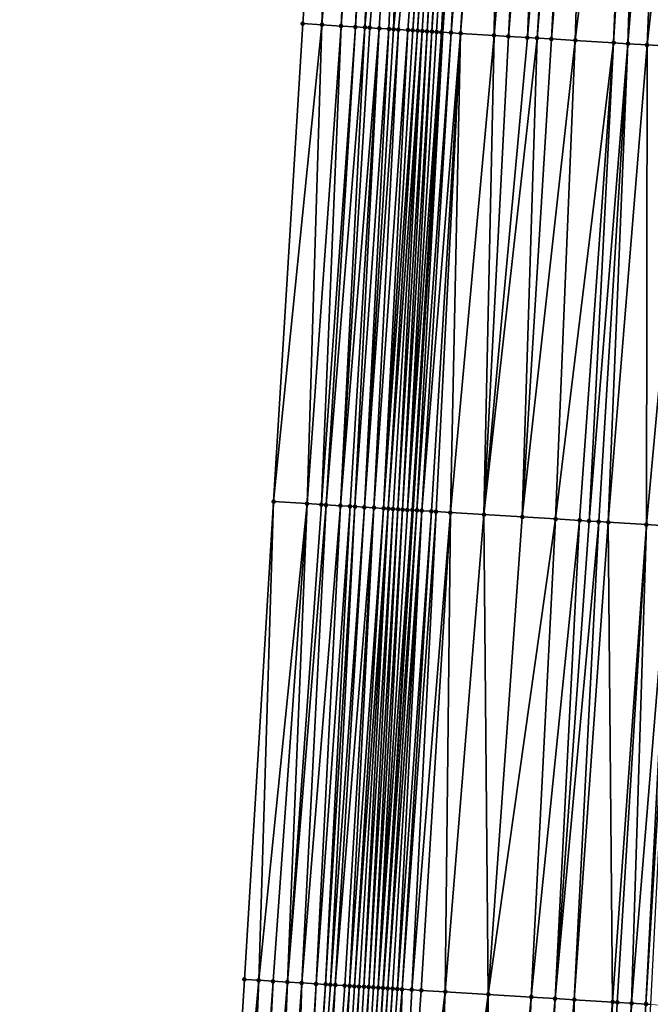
# Model space of a CAD drawing. Header units: feet. Extents: x 2004186 to 2014793, y 836912 to 864902.
# Tile 235 of 256: x 2010611 to 2010637, y 844145 to 844186. Entities that reach past the tile are written whole.
import ezdxf

# ---------------------------------------------------------------- set-up
doc = ezdxf.new("R2010")
doc.units = ezdxf.units.FT
doc.header["$LTSCALE"] = 100
doc.header["$MEASUREMENT"] = 0
for name, color, linetype, lineweight in [('EP_Travel Lane', 5, 'Continuous', 40), ('Road Shots', 4, 'Continuous', 200), ('Road X-Section', 30, 'Continuous', 13)]:
    doc.layers.add(name, color=color, linetype=linetype, lineweight=lineweight)
doc.layers.add('I-77 SB_MM21-27-Surface-Border', color=7, linetype='Continuous')
doc.layers.add('I-77 SB_MM21-27-Surface-TIN', color=7, linetype='Continuous')

msp = doc.modelspace()

# ---------------------------------------------------------------- linework, layer by layer
at = {"layer": 'EP_Travel Lane'}
msp.add_polyline3d([(2010614.904500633, 843966.0543007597, 401.6235736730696), (2010616.145713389, 843986.0081646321, 401.9860260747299), (2010617.386939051, 844005.9622359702, 402.3611542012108), (2010618.628224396, 844025.9172667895, 402.737734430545), (2010619.872743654, 844045.870522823, 403.1127317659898), (2010621.121326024, 844065.8267363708, 403.4966030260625), (2010622.370327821, 844085.7837246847, 403.8740494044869), (2010623.619357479, 844105.7411581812, 404.2405012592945), (2010624.868321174, 844125.6975377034, 404.615767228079), (2010626.117350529, 844145.6549663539, 404.9827181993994), (2010627.366334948, 844165.6116770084, 405.3658321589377), (2010628.61212678, 844185.5718463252, 405.757747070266), (2010629.850180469, 844205.533969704, 406.1132010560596), (2010631.083499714, 844225.4923127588, 406.4814113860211), (2010632.31677012, 844245.4498654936, 406.832610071), (2010633.550075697, 844265.4079873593, 407.2102862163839), (2010634.783125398, 844285.361968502, 407.6023876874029), (2010636.015940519, 844305.3121535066, 407.9706716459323), (2010637.249070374, 844325.2674317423, 408.3152917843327)], dxfattribs=at)
at = {"layer": 'I-77 SB_MM21-27-Surface-Border', "color": 3, "linetype": 'ByBlock', "lineweight": -2}
msp.add_polyline3d([(2010610.938647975, 843966.2995420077, 401.4839026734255), (2010611.960237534, 843986.2671053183, 401.8444700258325), (2010613.979923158, 844006.1729871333, 402.2423892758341), (2010614.80194482, 844026.1537252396, 402.6142527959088), (2010615.223473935, 844046.1574731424, 402.9557398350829), (2010616.442370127, 844066.1155402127, 403.3262718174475), (2010616.862716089, 844086.1238485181, 403.6718958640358), (2010618.0815486, 844106.0829693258, 404.0551271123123), (2010619.100689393, 844126.053239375, 404.4271268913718), (2010620.319515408, 844146.0122537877, 404.810709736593), (2010621.538323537, 844165.9709753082, 405.1887415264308), (2010622.758753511, 844185.9336617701, 405.5679001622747), (2010624.182054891, 844205.8851672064, 405.9342514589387), (2010625.80648948, 844225.819345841, 406.3115778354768), (2010627.830085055, 844245.7275909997, 406.6937347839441), (2010629.254887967, 844265.6739025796, 407.0753492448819), (2010629.681407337, 844285.6788400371, 407.411792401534), (2010633.301487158, 844305.4807496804, 407.8622279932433), (2010634.326885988, 844325.4490346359, 408.1915750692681)], dxfattribs=at)
at = {"layer": 'I-77 SB_MM21-27-Surface-TIN', "color": 128, "linetype": 'ByBlock', "lineweight": -2}
for points in [[(2010624.182054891, 844205.8851672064, 405.9342514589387), (2010622.758753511, 844185.9336617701, 405.5679001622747), (2010623.557225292, 844185.8842338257, 405.5976524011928)], [(2010625.180138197, 844205.8232794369, 405.9683171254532), (2010624.182054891, 844205.8851672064, 405.9342514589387), (2010623.557225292, 844185.8842338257, 405.5976524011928)], [(2010625.180138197, 844205.8232794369, 405.9683171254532), (2010623.557225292, 844185.8842338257, 405.5976524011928), (2010624.35570107, 844185.8348711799, 405.6238900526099)], [(2010625.778991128, 844205.7861947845, 405.9861058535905), (2010625.180138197, 844205.8232794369, 405.9683171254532), (2010624.35570107, 844185.8348711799, 405.6238900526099)], [(2010625.778991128, 844205.7861947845, 405.9861058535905), (2010624.35570107, 844185.8348711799, 405.6238900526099), (2010624.954558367, 844185.797856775, 405.6431603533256)], [(2010626.178222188, 844205.7614028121, 406.0017674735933), (2010625.778991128, 844205.7861947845, 405.9861058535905), (2010624.954558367, 844185.797856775, 405.6431603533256)], [(2010626.178222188, 844205.7614028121, 406.0017674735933), (2010624.954558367, 844185.797856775, 405.6431603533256), (2010625.353796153, 844185.7731737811, 405.6563691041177)], [(2010627.176305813, 844205.6995202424, 406.0355460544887), (2010626.178222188, 844205.7614028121, 406.0017674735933), (2010625.353796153, 844185.7731737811, 405.6563691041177)], [(2010627.176305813, 844205.6995202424, 406.0355460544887), (2010625.353796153, 844185.7731737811, 405.6563691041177), (2010625.553412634, 844185.7607928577, 405.6650955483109)], [(2010627.176305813, 844205.6995202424, 406.0355460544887), (2010625.553412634, 844185.7607928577, 405.6650955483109), (2010625.952652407, 844185.7361423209, 405.6765573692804)], [(2010627.176305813, 844205.6995202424, 406.0355460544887), (2010625.952652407, 844185.7361423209, 405.6765573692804), (2010626.351896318, 844185.7115593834, 405.6843807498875)], [(2010627.176305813, 844205.6995202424, 406.0355460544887), (2010626.351896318, 844185.7115593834, 405.6843807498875), (2010626.551516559, 844185.6992399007, 405.6898002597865)], [(2010628.573615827, 844205.612769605, 406.0891876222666), (2010627.176305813, 844205.6995202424, 406.0355460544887), (2010626.551516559, 844185.6992399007, 405.6898002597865)], [(2010628.573615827, 844205.612769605, 406.0891876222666), (2010626.551516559, 844185.6992399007, 405.6898002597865), (2010626.751131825, 844185.686839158, 405.6995934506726)], [(2010628.573615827, 844205.612769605, 406.0891876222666), (2010626.751131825, 844185.686839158, 405.6995934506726), (2010627.150353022, 844185.6618851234, 405.7273905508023)], [(2010628.573615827, 844205.612769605, 406.0891876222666), (2010627.150353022, 844185.6618851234, 405.7273905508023), (2010627.349966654, 844185.6494576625, 405.7386218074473)], [(2010628.77323359, 844205.6004100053, 406.0950094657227), (2010628.573615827, 844205.612769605, 406.0891876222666), (2010627.349966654, 844185.6494576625, 405.7386218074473)], [(2010628.77323359, 844205.6004100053, 406.0950094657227), (2010627.349966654, 844185.6494576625, 405.7386218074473), (2010627.549584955, 844185.6371064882, 405.7457470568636)], [(2010628.972855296, 844205.5881146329, 406.0972852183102), (2010628.77323359, 844205.6004100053, 406.0950094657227), (2010627.549584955, 844185.6371064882, 405.7457470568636)], [(2010628.972855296, 844205.5881146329, 406.0972852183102), (2010627.549584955, 844185.6371064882, 405.7457470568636), (2010627.749208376, 844185.6248389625, 405.7483700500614)], [(2010628.972855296, 844205.5881146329, 406.0972852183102), (2010627.749208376, 844185.6248389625, 405.7483700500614), (2010627.948836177, 844185.6126429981, 405.7471413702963)], [(2010629.172480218, 844205.5758716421, 406.0966688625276), (2010628.972855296, 844205.5881146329, 406.0972852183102), (2010627.948836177, 844185.6126429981, 405.7471413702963)], [(2010629.172480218, 844205.5758716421, 406.0966688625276), (2010627.948836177, 844185.6126429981, 405.7471413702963), (2010628.148469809, 844185.6005423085, 405.7407846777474)], [(2010629.372102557, 844205.5635865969, 406.098374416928), (2010629.172480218, 844205.5758716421, 406.0966688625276), (2010628.148469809, 844185.6005423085, 405.7407846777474)], [(2010629.571721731, 844205.5512499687, 406.1029279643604), (2010629.372102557, 844205.5635865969, 406.098374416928), (2010628.148469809, 844185.6005423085, 405.7407846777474)], [(2010629.571721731, 844205.5512499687, 406.1029279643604), (2010628.148469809, 844185.6005423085, 405.7407846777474), (2010628.34809537, 844185.5883097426, 405.7415260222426)], [(2010629.571721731, 844205.5512499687, 406.1029279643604), (2010628.34809537, 844185.5883097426, 405.7415260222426), (2010628.547708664, 844185.5758767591, 405.7530545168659)], [(2010629.571721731, 844205.5512499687, 406.1029279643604), (2010628.547708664, 844185.5758767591, 405.7530545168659), (2010629.850180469, 844205.533969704, 406.1132010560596)], [(2010628.547708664, 844185.5758767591, 405.7530545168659), (2010628.61212678, 844185.5718463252, 405.757747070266), (2010629.850180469, 844205.533969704, 406.1132010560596)], [(2010629.970953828, 844205.5264748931, 406.1176567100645), (2010629.850180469, 844205.533969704, 406.1132010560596), (2010628.61212678, 844185.5718463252, 405.757747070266)], [(2010629.970953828, 844205.5264748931, 406.1176567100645), (2010628.61212678, 844185.5718463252, 405.757747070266), (2010628.9469284, 844185.5508988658, 405.7821357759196)], [(2010630.569799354, 844205.4892696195, 406.1421051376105), (2010629.970953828, 844205.5264748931, 406.1176567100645), (2010628.9469284, 844185.5508988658, 405.7821357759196)], [(2010630.569799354, 844205.4892696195, 406.1421051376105), (2010628.9469284, 844185.5508988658, 405.7821357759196), (2010629.346167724, 844185.526240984, 405.7939929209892)], [(2010630.969036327, 844205.464573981, 406.1524479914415), (2010630.569799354, 844205.4892696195, 406.1421051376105), (2010629.346167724, 844185.526240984, 405.7939929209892)], [(2010630.969036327, 844205.464573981, 406.1524479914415), (2010629.346167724, 844185.526240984, 405.7939929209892), (2010630.743515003, 844185.4400959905, 405.8270107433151)], [(2010631.76751693, 844205.4152911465, 406.1671463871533), (2010630.969036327, 844205.464573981, 406.1524479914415), (2010630.743515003, 844185.4400959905, 405.8270107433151)], [(2010632.366370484, 844205.378216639, 406.1843749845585), (2010631.76751693, 844205.4152911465, 406.1671463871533), (2010630.743515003, 844185.4400959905, 405.8270107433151)], [(2010632.366370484, 844205.378216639, 406.1843749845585), (2010630.743515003, 844185.4400959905, 405.8270107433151), (2010631.342381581, 844185.4032332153, 405.838119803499)], [(2010632.96522435, 844205.3411472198, 406.2013226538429), (2010632.366370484, 844205.378216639, 406.1843749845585), (2010631.342381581, 844185.4032332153, 405.838119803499)], [(2010632.96522435, 844205.3411472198, 406.2013226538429), (2010631.342381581, 844185.4032332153, 405.838119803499), (2010632.140871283, 844185.3540980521, 405.8521135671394)], [(2010633.763703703, 844205.2918440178, 406.2171455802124), (2010632.96522435, 844205.3411472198, 406.2013226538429), (2010632.140871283, 844185.3540980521, 405.8521135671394)], [(2010633.763703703, 844205.2918440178, 406.2171455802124), (2010632.140871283, 844185.3540980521, 405.8521135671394), (2010632.540112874, 844185.3294772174, 405.8619767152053)], [(2010634.162945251, 844205.2672229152, 406.2233731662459), (2010633.763703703, 844205.2918440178, 406.2171455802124), (2010632.540112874, 844185.3294772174, 405.8619767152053)], [(2010634.162945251, 844205.2672229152, 406.2233731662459), (2010632.540112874, 844185.3294772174, 405.8619767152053), (2010633.138978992, 844185.2926069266, 405.8734902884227)], [(2010634.761805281, 844205.2302539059, 406.2347770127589), (2010634.162945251, 844205.2672229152, 406.2233731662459), (2010633.138978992, 844185.2926069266, 405.8734902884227)], [(2010634.761805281, 844205.2302539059, 406.2347770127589), (2010633.138978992, 844185.2926069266, 405.8734902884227), (2010634.137087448, 844185.2311279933, 405.8942107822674)], [(2010636.558394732, 844205.1194993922, 406.2605679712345), (2010634.761805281, 844205.2302539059, 406.2347770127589), (2010634.137087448, 844185.2311279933, 405.8942107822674)], [(2010636.558394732, 844205.1194993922, 406.2605679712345), (2010634.137087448, 844185.2311279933, 405.8942107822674), (2010635.73406634, 844185.132849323, 405.9226474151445)], [(2010636.957633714, 844205.09483647, 406.2691044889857), (2010636.558394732, 844205.1194993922, 406.2605679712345), (2010635.73406634, 844185.132849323, 405.9226474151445)], [(2010636.957633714, 844205.09483647, 406.2691044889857), (2010635.73406634, 844185.132849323, 405.9226474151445), (2010636.332928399, 844185.0959127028, 405.937731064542)], [(2010637.756103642, 844205.0453797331, 406.2934043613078), (2010636.957633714, 844205.09483647, 406.2691044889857), (2010636.332928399, 844185.0959127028, 405.937731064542)], [(2010637.955719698, 844205.0329923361, 406.3007609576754), (2010637.756103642, 844205.0453797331, 406.2934043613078), (2010636.332928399, 844185.0959127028, 405.937731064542)], [(2010637.955719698, 844205.0329923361, 406.3007609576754), (2010636.332928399, 844185.0959127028, 405.937731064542), (2010637.131409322, 844185.0466341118, 405.9594445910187)], [(2010639.353054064, 844204.9466384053, 406.3324996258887), (2010637.955719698, 844205.0329923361, 406.3007609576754), (2010637.131409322, 844185.0466341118, 405.9594445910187)], [(2010639.353054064, 844204.9466384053, 406.3324996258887), (2010637.131409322, 844185.0466341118, 405.9594445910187), (2010638.928003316, 844184.9359520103, 405.9978191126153)], [(2010623.557225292, 844185.8842338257, 405.5976524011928), (2010622.758753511, 844185.9336617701, 405.5679001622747), (2010621.538323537, 844165.9709753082, 405.1887415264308)], [(2010623.557225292, 844185.8842338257, 405.5976524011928), (2010621.538323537, 844165.9709753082, 405.1887415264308), (2010622.935667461, 844165.8847737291, 405.2340636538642)], [(2010624.35570107, 844185.8348711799, 405.6238900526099), (2010623.557225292, 844185.8842338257, 405.5976524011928), (2010622.935667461, 844165.8847737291, 405.2340636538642)], [(2010624.35570107, 844185.8348711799, 405.6238900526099), (2010622.935667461, 844165.8847737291, 405.2340636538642), (2010623.534529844, 844165.8478416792, 405.2528874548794)], [(2010624.954558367, 844185.797856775, 405.6431603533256), (2010624.35570107, 844185.8348711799, 405.6238900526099), (2010623.534529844, 844165.8478416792, 405.2528874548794)], [(2010624.954558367, 844185.797856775, 405.6431603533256), (2010623.534529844, 844165.8478416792, 405.2528874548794), (2010623.734152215, 844165.8355568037, 405.2578137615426)], [(2010625.353796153, 844185.7731737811, 405.6563691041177), (2010624.954558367, 844185.797856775, 405.6431603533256), (2010623.734152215, 844165.8355568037, 405.2578137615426)], [(2010625.353796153, 844185.7731737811, 405.6563691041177), (2010623.734152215, 844165.8355568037, 405.2578137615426), (2010624.333011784, 844165.7985786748, 405.2790449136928)], [(2010625.553412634, 844185.7607928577, 405.6650955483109), (2010625.353796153, 844185.7731737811, 405.6563691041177), (2010624.333011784, 844165.7985786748, 405.2790449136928)], [(2010625.952652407, 844185.7361423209, 405.6765573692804), (2010625.553412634, 844185.7607928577, 405.6650955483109), (2010624.333011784, 844165.7985786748, 405.2790449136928)], [(2010625.952652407, 844185.7361423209, 405.6765573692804), (2010624.333011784, 844165.7985786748, 405.2790449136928), (2010624.732258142, 844165.7740354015, 405.287514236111)], [(2010625.952652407, 844185.7361423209, 405.6765573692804), (2010624.732258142, 844165.7740354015, 405.287514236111), (2010624.931879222, 844165.7617293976, 405.2935443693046)], [(2010626.351896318, 844185.7115593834, 405.6843807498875), (2010625.952652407, 844185.7361423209, 405.6765573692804), (2010624.931879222, 844165.7617293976, 405.2935443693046)], [(2010626.351896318, 844185.7115593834, 405.6843807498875), (2010624.931879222, 844165.7617293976, 405.2935443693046), (2010625.331114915, 844165.7370114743, 405.3111380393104)], [(2010626.551516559, 844185.6992399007, 405.6898002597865), (2010626.351896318, 844185.7115593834, 405.6843807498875), (2010625.331114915, 844165.7370114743, 405.3111380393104)], [(2010626.751131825, 844185.686839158, 405.6995934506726), (2010626.551516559, 844185.6992399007, 405.6898002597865), (2010625.331114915, 844165.7370114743, 405.3111380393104)], [(2010626.751131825, 844185.686839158, 405.6995934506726), (2010625.331114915, 844165.7370114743, 405.3111380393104), (2010625.730345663, 844165.7122125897, 405.3329614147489)], [(2010627.150353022, 844185.6618851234, 405.7273905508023), (2010626.751131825, 844185.686839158, 405.6995934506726), (2010625.730345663, 844165.7122125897, 405.3329614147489)], [(2010627.150353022, 844185.6618851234, 405.7273905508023), (2010625.730345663, 844165.7122125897, 405.3329614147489), (2010626.129572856, 844165.687355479, 405.3578267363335)], [(2010627.349966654, 844185.6494576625, 405.7386218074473), (2010627.150353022, 844185.6618851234, 405.7273905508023), (2010626.129572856, 844165.687355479, 405.3578267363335)], [(2010627.549584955, 844185.6371064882, 405.7457470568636), (2010627.349966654, 844185.6494576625, 405.7386218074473), (2010626.129572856, 844165.687355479, 405.3578267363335)], [(2010627.549584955, 844185.6371064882, 405.7457470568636), (2010626.129572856, 844165.687355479, 405.3578267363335), (2010626.329191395, 844165.6750078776, 405.3660300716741)], [(2010627.749208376, 844185.6248389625, 405.7483700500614), (2010627.549584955, 844185.6371064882, 405.7457470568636), (2010626.329191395, 844165.6750078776, 405.3660300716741)], [(2010627.749208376, 844185.6248389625, 405.7483700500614), (2010626.329191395, 844165.6750078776, 405.3660300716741), (2010626.528818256, 844165.662796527, 405.3671151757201)], [(2010627.749208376, 844185.6248389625, 405.7483700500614), (2010626.528818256, 844165.662796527, 405.3671151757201), (2010626.72845119, 844165.6506846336, 405.3630042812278)], [(2010627.948836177, 844185.6126429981, 405.7471413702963), (2010627.749208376, 844185.6248389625, 405.7483700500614), (2010626.72845119, 844165.6506846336, 405.3630042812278)], [(2010627.948836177, 844185.6126429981, 405.7471413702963), (2010626.72845119, 844165.6506846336, 405.3630042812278), (2010626.9280898, 844165.6386656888, 405.3540374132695)], [(2010628.148469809, 844185.6005423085, 405.7407846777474), (2010627.948836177, 844185.6126429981, 405.7471413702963), (2010626.9280898, 844165.6386656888, 405.3540374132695)], [(2010628.148469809, 844185.6005423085, 405.7407846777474), (2010626.9280898, 844165.6386656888, 405.3540374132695), (2010627.127723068, 844165.6265592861, 405.3496396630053)], [(2010628.34809537, 844185.5883097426, 405.7415260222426), (2010628.148469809, 844185.6005423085, 405.7407846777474), (2010627.127723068, 844165.6265592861, 405.3496396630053)], [(2010628.547708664, 844185.5758767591, 405.7530545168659), (2010628.34809537, 844185.5883097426, 405.7415260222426), (2010627.127723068, 844165.6265592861, 405.3496396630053)], [(2010628.547708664, 844185.5758767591, 405.7530545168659), (2010627.127723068, 844165.6265592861, 405.3496396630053), (2010627.32733639, 844165.614126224, 405.3623077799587)], [(2010628.547708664, 844185.5758767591, 405.7530545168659), (2010627.32733639, 844165.614126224, 405.3623077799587), (2010628.61212678, 844185.5718463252, 405.757747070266)], [(2010627.32733639, 844165.614126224, 405.3623077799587), (2010627.366334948, 844165.6116770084, 405.3658321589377), (2010628.61212678, 844185.5718463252, 405.757747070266)], [(2010627.526943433, 844165.6015903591, 405.3803466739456), (2010628.61212678, 844185.5718463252, 405.757747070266), (2010627.366334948, 844165.6116770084, 405.3658321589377)], [(2010628.9469284, 844185.5508988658, 405.7821357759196), (2010628.61212678, 844185.5718463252, 405.757747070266), (2010627.526943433, 844165.6015903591, 405.3803466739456)], [(2010628.9469284, 844185.5508988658, 405.7821357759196), (2010627.526943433, 844165.6015903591, 405.3803466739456), (2010627.726556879, 844165.589159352, 405.3929074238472)], [(2010629.346167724, 844185.526240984, 405.7939929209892), (2010628.9469284, 844185.5508988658, 405.7821357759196), (2010627.726556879, 844165.589159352, 405.3929074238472)], [(2010629.346167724, 844185.526240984, 405.7939929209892), (2010627.726556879, 844165.589159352, 405.3929074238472), (2010628.125799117, 844165.5645486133, 405.4049013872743)], [(2010629.346167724, 844185.526240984, 405.7939929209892), (2010628.125799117, 844165.5645486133, 405.4049013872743), (2010628.325418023, 844165.5522070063, 405.4127915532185)], [(2010629.346167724, 844185.526240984, 405.7939929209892), (2010628.325418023, 844165.5522070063, 405.4127915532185), (2010628.924285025, 844165.515350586, 405.4276641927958)], [(2010630.743515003, 844185.4400959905, 405.8270107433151), (2010629.346167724, 844185.526240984, 405.7939929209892), (2010628.924285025, 844165.515350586, 405.4276641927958)], [(2010630.743515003, 844185.4400959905, 405.8270107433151), (2010628.924285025, 844165.515350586, 405.4276641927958), (2010630.321653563, 844165.4295520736, 405.4519286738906)], [(2010631.342381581, 844185.4032332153, 405.838119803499), (2010630.743515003, 844185.4400959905, 405.8270107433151), (2010630.321653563, 844165.4295520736, 405.4519286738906)], [(2010632.140871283, 844185.3540980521, 405.8521135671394), (2010631.342381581, 844185.4032332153, 405.838119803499), (2010630.321653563, 844165.4295520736, 405.4519286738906)], [(2010632.540112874, 844185.3294772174, 405.8619767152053), (2010632.140871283, 844185.3540980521, 405.8521135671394), (2010630.321653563, 844165.4295520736, 405.4519286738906)], [(2010632.540112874, 844185.3294772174, 405.8619767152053), (2010630.321653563, 844165.4295520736, 405.4519286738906), (2010631.918637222, 844165.3313499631, 405.4873219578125)], [(2010633.138978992, 844185.2926069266, 405.8734902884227), (2010632.540112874, 844185.3294772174, 405.8619767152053), (2010631.918637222, 844165.3313499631, 405.4873219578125)], [(2010634.137087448, 844185.2311279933, 405.8942107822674), (2010633.138978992, 844185.2926069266, 405.8734902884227), (2010631.918637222, 844165.3313499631, 405.4873219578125)], [(2010634.137087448, 844185.2311279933, 405.8942107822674), (2010631.918637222, 844165.3313499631, 405.4873219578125), (2010633.316001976, 844165.245489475, 405.5148242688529)], [(2010635.73406634, 844185.132849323, 405.9226474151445), (2010634.137087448, 844185.2311279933, 405.8942107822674), (2010633.316001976, 844165.245489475, 405.5148242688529)], [(2010635.73406634, 844185.132849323, 405.9226474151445), (2010633.316001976, 844165.245489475, 405.5148242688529), (2010634.314124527, 844165.1842403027, 405.5303024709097)], [(2010635.73406634, 844185.132849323, 405.9226474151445), (2010634.314124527, 844165.1842403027, 405.5303024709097), (2010634.713368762, 844165.1596622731, 405.5405875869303)], [(2010636.332928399, 844185.0959127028, 405.937731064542), (2010635.73406634, 844185.132849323, 405.9226474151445), (2010634.713368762, 844165.1596622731, 405.5405875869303)], [(2010636.332928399, 844185.0959127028, 405.937731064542), (2010634.713368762, 844165.1596622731, 405.5405875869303), (2010635.112610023, 844165.1350355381, 405.5534172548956)], [(2010636.332928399, 844185.0959127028, 405.937731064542), (2010635.112610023, 844165.1350355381, 405.5534172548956), (2010635.51185287, 844165.110434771, 405.5648902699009)], [(2010637.131409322, 844185.0466341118, 405.9594445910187), (2010636.332928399, 844185.0959127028, 405.937731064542), (2010635.51185287, 844165.110434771, 405.5648902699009)], [(2010637.131409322, 844185.0466341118, 405.9594445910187), (2010635.51185287, 844165.110434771, 405.5648902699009), (2010637.10883732, 844165.0122456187, 405.599606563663)], [(2010638.928003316, 844184.9359520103, 405.9978191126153), (2010637.131409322, 844185.0466341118, 405.9594445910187), (2010637.10883732, 844165.0122456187, 405.599606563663)], [(2010638.928003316, 844184.9359520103, 405.9978191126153), (2010637.10883732, 844165.0122456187, 405.599606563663), (2010638.106947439, 844164.950792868, 405.6257204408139)], [(2010621.538323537, 844165.9709753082, 405.1887415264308), (2010620.319515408, 844146.0122537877, 404.810709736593), (2010620.918374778, 844145.9752723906, 404.8325779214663)], [(2010622.935667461, 844165.8847737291, 405.2340636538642), (2010621.538323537, 844165.9709753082, 405.1887415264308), (2010620.918374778, 844145.9752723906, 404.8325779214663)], [(2010622.935667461, 844165.8847737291, 405.2340636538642), (2010620.918374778, 844145.9752723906, 404.8325779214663), (2010621.51723729, 844145.938342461, 404.8516986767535)], [(2010622.935667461, 844165.8847737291, 405.2340636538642), (2010621.51723729, 844145.938342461, 404.8516986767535), (2010622.116098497, 844145.9013911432, 404.8719611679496)], [(2010623.534529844, 844165.8478416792, 405.2528874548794), (2010622.935667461, 844165.8847737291, 405.2340636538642), (2010622.116098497, 844145.9013911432, 404.8719611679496)], [(2010623.734152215, 844165.8355568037, 405.2578137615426), (2010623.534529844, 844165.8478416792, 405.2528874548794), (2010622.116098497, 844145.9013911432, 404.8719611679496)], [(2010623.734152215, 844165.8355568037, 405.2578137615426), (2010622.116098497, 844145.9013911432, 404.8719611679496), (2010622.714963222, 844145.8644974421, 404.889147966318)], [(2010624.333011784, 844165.7985786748, 405.2790449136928), (2010623.734152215, 844165.8355568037, 405.2578137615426), (2010622.714963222, 844145.8644974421, 404.889147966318)], [(2010624.333011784, 844165.7985786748, 405.2790449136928), (2010622.714963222, 844145.8644974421, 404.889147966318), (2010623.313818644, 844145.8274514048, 404.9144667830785)], [(2010624.732258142, 844165.7740354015, 405.287514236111), (2010624.333011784, 844165.7985786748, 405.2790449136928), (2010623.313818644, 844145.8274514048, 404.9144667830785)], [(2010624.732258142, 844165.7740354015, 405.287514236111), (2010623.313818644, 844145.8274514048, 404.9144667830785), (2010623.713067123, 844145.80294287, 404.9212662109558)], [(2010624.931879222, 844165.7617293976, 405.2935443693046), (2010624.732258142, 844165.7740354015, 405.287514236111), (2010623.713067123, 844145.80294287, 404.9212662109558)], [(2010624.931879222, 844165.7617293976, 405.2935443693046), (2010623.713067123, 844145.80294287, 404.9212662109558), (2010623.912689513, 844145.7906583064, 404.9262831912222)], [(2010625.331114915, 844165.7370114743, 405.3111380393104), (2010624.931879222, 844165.7617293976, 405.2935443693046), (2010623.912689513, 844145.7906583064, 404.9262831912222)], [(2010625.331114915, 844165.7370114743, 405.3111380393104), (2010623.912689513, 844145.7906583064, 404.9262831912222), (2010624.112308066, 844145.778310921, 404.934653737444)], [(2010625.730345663, 844165.7122125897, 405.3329614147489), (2010625.331114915, 844165.7370114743, 405.3111380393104), (2010624.112308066, 844145.778310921, 404.934653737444)], [(2010625.730345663, 844165.7122125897, 405.3329614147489), (2010624.112308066, 844145.778310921, 404.934653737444), (2010624.511536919, 844145.753481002, 404.9586093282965)], [(2010625.730345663, 844165.7122125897, 405.3329614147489), (2010624.511536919, 844145.753481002, 404.9586093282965), (2010624.711150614, 844145.7410540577, 404.9712268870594)], [(2010626.129572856, 844165.687355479, 405.3578267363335), (2010625.730345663, 844165.7122125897, 405.3329614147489), (2010624.711150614, 844145.7410540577, 404.9712268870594)], [(2010626.129572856, 844165.687355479, 405.3578267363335), (2010624.711150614, 844145.7410540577, 404.9712268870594), (2010624.910768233, 844145.7286913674, 404.9804144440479)], [(2010626.329191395, 844165.6750078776, 405.3660300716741), (2010626.129572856, 844165.687355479, 405.3578267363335), (2010624.910768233, 844145.7286913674, 404.9804144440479)], [(2010626.329191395, 844165.6750078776, 405.3660300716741), (2010624.910768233, 844145.7286913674, 404.9804144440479), (2010625.110391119, 844145.7164149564, 404.9849962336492)], [(2010626.329191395, 844165.6750078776, 405.3660300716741), (2010625.110391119, 844145.7164149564, 404.9849962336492), (2010625.31002155, 844145.7042620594, 404.9829845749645)], [(2010626.528818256, 844165.662796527, 405.3671151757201), (2010626.329191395, 844165.6750078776, 405.3660300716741), (2010625.31002155, 844145.7042620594, 404.9829845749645)], [(2010626.528818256, 844165.662796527, 405.3671151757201), (2010625.31002155, 844145.7042620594, 404.9829845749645), (2010625.509656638, 844145.6921854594, 404.9769000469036)], [(2010626.72845119, 844165.6506846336, 405.3630042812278), (2010626.528818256, 844165.662796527, 405.3671151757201), (2010625.509656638, 844145.6921854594, 404.9769000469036)], [(2010626.72845119, 844165.6506846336, 405.3630042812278), (2010625.509656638, 844145.6921854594, 404.9769000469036), (2010625.709295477, 844145.680170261, 404.9675377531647)], [(2010626.9280898, 844165.6386656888, 405.3540374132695), (2010626.72845119, 844165.6506846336, 405.3630042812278), (2010625.709295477, 844145.680170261, 404.9675377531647)], [(2010626.9280898, 844165.6386656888, 405.3540374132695), (2010625.709295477, 844145.680170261, 404.9675377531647), (2010625.908924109, 844145.6679879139, 404.9670982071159)], [(2010627.127723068, 844165.6265592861, 405.3496396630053), (2010626.9280898, 844165.6386656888, 405.3540374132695), (2010625.908924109, 844145.6679879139, 404.9670982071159)], [(2010627.32733639, 844165.614126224, 405.3623077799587), (2010627.127723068, 844165.6265592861, 405.3496396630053), (2010625.908924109, 844145.6679879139, 404.9670982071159)], [(2010627.32733639, 844165.614126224, 405.3623077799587), (2010625.908924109, 844145.6679879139, 404.9670982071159), (2010626.108535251, 844145.6555191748, 404.9819468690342)], [(2010627.32733639, 844165.614126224, 405.3623077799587), (2010626.108535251, 844145.6555191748, 404.9819468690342), (2010627.366334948, 844165.6116770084, 405.3658321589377)], [(2010626.108535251, 844145.6555191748, 404.9819468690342), (2010626.117350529, 844145.6549663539, 404.9827181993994), (2010627.366334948, 844165.6116770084, 405.3658321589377)], [(2010627.526943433, 844165.6015903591, 405.3803466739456), (2010627.366334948, 844165.6116770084, 405.3658321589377), (2010626.117350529, 844145.6549663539, 404.9827181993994)], [(2010627.526943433, 844165.6015903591, 405.3803466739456), (2010626.117350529, 844145.6549663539, 404.9827181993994), (2010626.3081434, 844145.6430014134, 404.9994124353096)], [(2010627.726556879, 844165.589159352, 405.3929074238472), (2010627.526943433, 844165.6015903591, 405.3803466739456), (2010626.3081434, 844145.6430014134, 404.9994124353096)], [(2010627.726556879, 844165.589159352, 405.3929074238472), (2010626.3081434, 844145.6430014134, 404.9994124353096), (2010626.507759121, 844145.6306076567, 405.0102583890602)], [(2010627.726556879, 844165.589159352, 405.3929074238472), (2010626.507759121, 844145.6306076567, 405.0102583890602), (2010626.707378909, 844145.6182804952, 405.0175493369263)], [(2010628.125799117, 844165.5645486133, 405.4049013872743), (2010627.726556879, 844165.589159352, 405.3929074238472), (2010626.707378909, 844145.6182804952, 405.0175493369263)], [(2010628.125799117, 844165.5645486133, 405.4049013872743), (2010626.707378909, 844145.6182804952, 405.0175493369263), (2010626.90700221, 844145.6060108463, 405.0217701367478)], [(2010628.325418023, 844165.5522070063, 405.4127915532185), (2010628.125799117, 844165.5645486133, 405.4049013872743), (2010626.90700221, 844145.6060108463, 405.0217701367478)], [(2010628.325418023, 844165.5522070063, 405.4127915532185), (2010626.90700221, 844145.6060108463, 405.0217701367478), (2010627.306240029, 844145.5813277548, 405.0378877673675)], [(2010628.924285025, 844165.515350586, 405.4276641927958), (2010628.325418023, 844165.5522070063, 405.4127915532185), (2010627.306240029, 844145.5813277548, 405.0378877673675)], [(2010628.924285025, 844165.515350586, 405.4276641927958), (2010627.306240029, 844145.5813277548, 405.0378877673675), (2010627.705485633, 844145.5567721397, 405.0472004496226)], [(2010628.924285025, 844165.515350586, 405.4276641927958), (2010627.705485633, 844145.5567721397, 405.0472004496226), (2010628.703604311, 844145.4954595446, 405.0664014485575)], [(2010630.321653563, 844165.4295520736, 405.4519286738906), (2010628.924285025, 844165.515350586, 405.4276641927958), (2010628.703604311, 844145.4954595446, 405.0664014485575)], [(2010630.321653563, 844165.4295520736, 405.4519286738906), (2010628.703604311, 844145.4954595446, 405.0664014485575), (2010630.500214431, 844145.3850395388, 405.1040239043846)], [(2010631.918637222, 844165.3313499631, 405.4873219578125), (2010630.321653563, 844165.4295520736, 405.4519286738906), (2010630.500214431, 844145.3850395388, 405.1040239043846)], [(2010633.316001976, 844165.245489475, 405.5148242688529), (2010631.918637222, 844165.3313499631, 405.4873219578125), (2010630.500214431, 844145.3850395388, 405.1040239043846)], [(2010633.316001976, 844165.245489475, 405.5148242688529), (2010630.500214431, 844145.3850395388, 405.1040239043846), (2010632.296828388, 844145.2746823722, 405.1382918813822)], [(2010634.314124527, 844165.1842403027, 405.5303024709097), (2010633.316001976, 844165.245489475, 405.5148242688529), (2010632.296828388, 844145.2746823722, 405.1382918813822)], [(2010634.314124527, 844165.1842403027, 405.5303024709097), (2010632.296828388, 844145.2746823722, 405.1382918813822), (2010633.29494617, 844145.2133551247, 405.1582750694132)], [(2010634.713368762, 844165.1596622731, 405.5405875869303), (2010634.314124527, 844165.1842403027, 405.5303024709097), (2010633.29494617, 844145.2133551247, 405.1582750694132)], [(2010635.112610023, 844165.1350355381, 405.5534172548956), (2010634.713368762, 844165.1596622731, 405.5405875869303), (2010633.29494617, 844145.2133551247, 405.1582750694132)], [(2010635.112610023, 844165.1350355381, 405.5534172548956), (2010633.29494617, 844145.2133551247, 405.1582750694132), (2010634.093434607, 844145.1641985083, 405.1793232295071)], [(2010635.51185287, 844165.110434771, 405.5648902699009), (2010635.112610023, 844165.1350355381, 405.5534172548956), (2010634.093434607, 844145.1641985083, 405.1793232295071)], [(2010635.51185287, 844165.110434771, 405.5648902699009), (2010634.093434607, 844145.1641985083, 405.1793232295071), (2010635.690419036, 844145.0660090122, 405.2148142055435)], [(2010637.10883732, 844165.0122456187, 405.599606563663), (2010635.51185287, 844165.110434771, 405.5648902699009), (2010635.690419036, 844145.0660090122, 405.2148142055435)], [(2010637.10883732, 844165.0122456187, 405.599606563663), (2010635.690419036, 844145.0660090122, 405.2148142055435), (2010635.890043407, 844145.0537568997, 405.2180988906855)], [(2010637.10883732, 844165.0122456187, 405.599606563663), (2010635.890043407, 844145.0537568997, 405.2180988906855), (2010636.488910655, 844145.0169045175, 405.2330799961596)], [(2010638.106947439, 844164.950792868, 405.6257204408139), (2010637.10883732, 844165.0122456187, 405.599606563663), (2010636.488910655, 844145.0169045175, 405.2330799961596)], [(2010638.106947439, 844164.950792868, 405.6257204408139), (2010636.488910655, 844145.0169045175, 405.2330799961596), (2010637.087774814, 844144.9800015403, 405.2507619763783)], [(2010638.306568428, 844164.9384853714, 405.6318285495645), (2010638.106947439, 844164.950792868, 405.6257204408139), (2010637.087774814, 844144.9800015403, 405.2507619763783)], [(2010638.306568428, 844164.9384853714, 405.6318285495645), (2010637.087774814, 844144.9800015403, 405.2507619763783), (2010637.287394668, 844144.9676754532, 405.2579955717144)], [(2010620.918374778, 844145.9752723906, 404.8325779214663), (2010620.319515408, 844146.0122537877, 404.810709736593), (2010619.100689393, 844126.053239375, 404.4271268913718)], [(2010620.918374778, 844145.9752723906, 404.8325779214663), (2010619.100689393, 844126.053239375, 404.4271268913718), (2010619.699550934, 844126.0162935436, 404.4474056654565)], [(2010620.918374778, 844145.9752723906, 404.8325779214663), (2010619.699550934, 844126.0162935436, 404.4474056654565), (2010620.098794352, 844125.9917021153, 404.4588039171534)], [(2010621.51723729, 844145.938342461, 404.8516986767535), (2010620.918374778, 844145.9752723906, 404.8325779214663), (2010620.098794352, 844125.9917021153, 404.4588039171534)], [(2010621.51723729, 844145.938342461, 404.8516986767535), (2010620.098794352, 844125.9917021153, 404.4588039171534), (2010620.498031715, 844125.9670115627, 404.4755754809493)], [(2010622.116098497, 844145.9013911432, 404.8719611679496), (2010621.51723729, 844145.938342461, 404.8516986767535), (2010620.498031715, 844125.9670115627, 404.4755754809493)], [(2010622.116098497, 844145.9013911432, 404.8719611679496), (2010620.498031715, 844125.9670115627, 404.4755754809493), (2010620.897275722, 844125.9424297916, 404.4864502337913)], [(2010622.116098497, 844145.9013911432, 404.8719611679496), (2010620.897275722, 844125.9424297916, 404.4864502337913), (2010621.296518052, 844125.9178205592, 404.4988136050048)], [(2010622.714963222, 844145.8644974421, 404.889147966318), (2010622.116098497, 844145.9013911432, 404.8719611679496), (2010621.296518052, 844125.9178205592, 404.4988136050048)], [(2010622.714963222, 844145.8644974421, 404.889147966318), (2010621.296518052, 844125.9178205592, 404.4988136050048), (2010622.094996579, 844125.868501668, 404.5289842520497)], [(2010623.313818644, 844145.8274514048, 404.9144667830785), (2010622.714963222, 844145.8644974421, 404.889147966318), (2010622.094996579, 844125.868501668, 404.5289842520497)], [(2010623.313818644, 844145.8274514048, 404.9144667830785), (2010622.094996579, 844125.868501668, 404.5289842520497), (2010622.29462235, 844125.8562724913, 404.5310765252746)], [(2010623.713067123, 844145.80294287, 404.9212662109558), (2010623.313818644, 844145.8274514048, 404.9144667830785), (2010622.29462235, 844125.8562724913, 404.5310765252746)], [(2010623.713067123, 844145.80294287, 404.9212662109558), (2010622.29462235, 844125.8562724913, 404.5310765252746), (2010622.494243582, 844125.8439689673, 404.5371990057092)], [(2010623.912689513, 844145.7906583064, 404.9262831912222), (2010623.713067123, 844145.80294287, 404.9212662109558), (2010622.494243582, 844125.8439689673, 404.5371990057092)], [(2010624.112308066, 844145.778310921, 404.934653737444), (2010623.912689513, 844145.7906583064, 404.9262831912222), (2010622.494243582, 844125.8439689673, 404.5371990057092)], [(2010624.112308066, 844145.778310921, 404.934653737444), (2010622.494243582, 844125.8439689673, 404.5371990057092), (2010623.093088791, 844125.8067556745, 404.5719762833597)], [(2010624.511536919, 844145.753481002, 404.9586093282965), (2010624.112308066, 844145.778310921, 404.934653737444), (2010623.093088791, 844125.8067556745, 404.5719762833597)], [(2010624.711150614, 844145.7410540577, 404.9712268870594), (2010624.511536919, 844145.753481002, 404.9586093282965), (2010623.093088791, 844125.8067556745, 404.5719762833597)], [(2010624.711150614, 844145.7410540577, 404.9712268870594), (2010623.093088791, 844125.8067556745, 404.5719762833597), (2010623.691942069, 844125.7696745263, 404.5995902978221)], [(2010624.910768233, 844145.7286913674, 404.9804144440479), (2010624.711150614, 844145.7410540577, 404.9712268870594), (2010623.691942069, 844125.7696745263, 404.5995902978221)], [(2010625.110391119, 844145.7164149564, 404.9849962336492), (2010624.910768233, 844145.7286913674, 404.9804144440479), (2010623.691942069, 844125.7696745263, 404.5995902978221)], [(2010625.110391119, 844145.7164149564, 404.9849962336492), (2010623.691942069, 844125.7696745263, 404.5995902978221), (2010623.891563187, 844125.7573691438, 404.6058135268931)], [(2010625.110391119, 844145.7164149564, 404.9849962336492), (2010623.891563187, 844125.7573691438, 404.6058135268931), (2010624.091190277, 844125.7451615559, 404.6067355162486)], [(2010625.31002155, 844145.7042620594, 404.9829845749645), (2010625.110391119, 844145.7164149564, 404.9849962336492), (2010624.091190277, 844125.7451615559, 404.6067355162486)], [(2010625.509656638, 844145.6921854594, 404.9769000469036), (2010625.31002155, 844145.7042620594, 404.9829845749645), (2010624.091190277, 844125.7451615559, 404.6067355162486)], [(2010625.509656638, 844145.6921854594, 404.9769000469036), (2010624.091190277, 844125.7451615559, 404.6067355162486), (2010624.490456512, 844125.7209437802, 404.5978788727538)], [(2010625.709295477, 844145.680170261, 404.9675377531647), (2010625.509656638, 844145.6921854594, 404.9769000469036), (2010624.490456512, 844125.7209437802, 404.5978788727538)], [(2010625.908924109, 844145.6679879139, 404.9670982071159), (2010625.709295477, 844145.680170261, 404.9675377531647), (2010624.490456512, 844125.7209437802, 404.5978788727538)], [(2010625.908924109, 844145.6679879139, 404.9670982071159), (2010624.490456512, 844125.7209437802, 404.5978788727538), (2010624.690079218, 844125.7086643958, 404.6026927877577)], [(2010626.108535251, 844145.6555191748, 404.9819468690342), (2010625.908924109, 844145.6679879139, 404.9670982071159), (2010624.690079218, 844125.7086643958, 404.6026927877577)], [(2010626.108535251, 844145.6555191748, 404.9819468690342), (2010624.690079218, 844125.7086643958, 404.6026927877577), (2010624.868321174, 844125.6975377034, 404.615767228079)], [(2010626.108535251, 844145.6555191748, 404.9819468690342), (2010624.868321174, 844125.6975377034, 404.615767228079), (2010626.117350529, 844145.6549663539, 404.9827181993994)], [(2010626.3081434, 844145.6430014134, 404.9994124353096), (2010626.117350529, 844145.6549663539, 404.9827181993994), (2010624.868321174, 844125.6975377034, 404.615767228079)], [(2010626.3081434, 844145.6430014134, 404.9994124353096), (2010624.868321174, 844125.6975377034, 404.615767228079), (2010625.089302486, 844125.6837430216, 404.6319766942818)], [(2010626.507759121, 844145.6306076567, 405.0102583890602), (2010626.3081434, 844145.6430014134, 404.9994124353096), (2010625.089302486, 844125.6837430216, 404.6319766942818)], [(2010626.507759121, 844145.6306076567, 405.0102583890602), (2010625.089302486, 844125.6837430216, 404.6319766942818), (2010625.288922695, 844125.6714227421, 404.6390074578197)], [(2010626.707378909, 844145.6182804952, 405.0175493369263), (2010626.507759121, 844145.6306076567, 405.0102583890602), (2010625.288922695, 844125.6714227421, 404.6390074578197)], [(2010626.90700221, 844145.6060108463, 405.0217701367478), (2010626.707378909, 844145.6182804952, 405.0175493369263), (2010625.288922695, 844125.6714227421, 404.6390074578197)], [(2010626.90700221, 844145.6060108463, 405.0217701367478), (2010625.288922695, 844125.6714227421, 404.6390074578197), (2010626.287041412, 844125.6101107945, 404.6584708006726)], [(2010627.306240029, 844145.5813277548, 405.0378877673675), (2010626.90700221, 844145.6060108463, 405.0217701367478), (2010626.287041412, 844125.6101107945, 404.6584708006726)], [(2010627.705485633, 844145.5567721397, 405.0472004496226), (2010627.306240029, 844145.5813277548, 405.0378877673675), (2010626.287041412, 844125.6101107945, 404.6584708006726)], [(2010628.703604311, 844145.4954595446, 405.0664014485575), (2010627.705485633, 844145.5567721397, 405.0472004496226), (2010626.287041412, 844125.6101107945, 404.6584708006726)], [(2010628.703604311, 844145.4954595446, 405.0664014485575), (2010626.287041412, 844125.6101107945, 404.6584708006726), (2010627.884028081, 844125.5119579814, 404.6925229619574)], [(2010630.500214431, 844145.3850395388, 405.1040239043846), (2010628.703604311, 844145.4954595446, 405.0664014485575), (2010627.884028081, 844125.5119579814, 404.6925229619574)], [(2010630.500214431, 844145.3850395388, 405.1040239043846), (2010627.884028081, 844125.5119579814, 404.6925229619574), (2010629.481018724, 844125.4138702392, 404.7230477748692)], [(2010630.500214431, 844145.3850395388, 405.1040239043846), (2010629.481018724, 844125.4138702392, 404.7230477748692), (2010630.479133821, 844125.3524989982, 404.7457252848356)], [(2010632.296828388, 844145.2746823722, 405.1382918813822), (2010630.500214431, 844145.3850395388, 405.1040239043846), (2010630.479133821, 844125.3524989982, 404.7457252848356)], [(2010632.296828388, 844145.2746823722, 405.1382918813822), (2010630.479133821, 844125.3524989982, 404.7457252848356), (2010631.477251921, 844125.29117694, 404.765736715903)], [(2010633.29494617, 844145.2133551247, 405.1582750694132), (2010632.296828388, 844145.2746823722, 405.1382918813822), (2010631.477251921, 844125.29117694, 404.765736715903)], [(2010633.29494617, 844145.2133551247, 405.1582750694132), (2010631.477251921, 844125.29117694, 404.765736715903), (2010632.275747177, 844125.2421320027, 404.7810569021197)], [(2010634.093434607, 844145.1641985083, 405.1793232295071), (2010633.29494617, 844145.2133551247, 405.1582750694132), (2010632.275747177, 844125.2421320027, 404.7810569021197)], [(2010634.093434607, 844145.1641985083, 405.1793232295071), (2010632.275747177, 844125.2421320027, 404.7810569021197), (2010633.872724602, 844125.143827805, 404.8233152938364)], [(2010635.690419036, 844145.0660090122, 405.2148142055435), (2010634.093434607, 844145.1641985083, 405.1793232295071), (2010633.872724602, 844125.143827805, 404.8233152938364)], [(2010635.690419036, 844145.0660090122, 405.2148142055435), (2010633.872724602, 844125.143827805, 404.8233152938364), (2010635.070462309, 844125.0701756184, 404.8508913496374)], [(2010635.890043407, 844145.0537568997, 405.2180988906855), (2010635.690419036, 844145.0660090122, 405.2148142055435), (2010635.070462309, 844125.0701756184, 404.8508913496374)], [(2010636.488910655, 844145.0169045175, 405.2330799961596), (2010635.890043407, 844145.0537568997, 405.2180988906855), (2010635.070462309, 844125.0701756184, 404.8508913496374)], [(2010636.488910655, 844145.0169045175, 405.2330799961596), (2010635.070462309, 844125.0701756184, 404.8508913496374), (2010635.868951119, 844125.0210251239, 404.8719335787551)], [(2010637.087774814, 844144.9800015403, 405.2507619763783), (2010636.488910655, 844145.0169045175, 405.2330799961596), (2010635.868951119, 844125.0210251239, 404.8719335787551)], [(2010637.287394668, 844144.9676754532, 405.2579955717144), (2010637.087774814, 844144.9800015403, 405.2507619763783), (2010635.868951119, 844125.0210251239, 404.8719335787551)]]:
    msp.add_3dface(points, dxfattribs=at)
at = {"layer": 'Road Shots', "lineweight": 100}
for p in [(2010622.758753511, 844185.9336617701, 405.5679001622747), (2010623.557225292, 844185.8842338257, 405.5976524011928), (2010624.35570107, 844185.8348711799, 405.6238900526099), (2010624.954558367, 844185.797856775, 405.6431603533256), (2010625.353796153, 844185.7731737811, 405.6563691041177), (2010625.553412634, 844185.7607928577, 405.6650955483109), (2010625.952652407, 844185.7361423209, 405.6765573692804), (2010626.351896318, 844185.7115593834, 405.6843807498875), (2010626.551516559, 844185.6992399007, 405.6898002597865), (2010626.751131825, 844185.686839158, 405.6995934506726), (2010627.150353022, 844185.6618851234, 405.7273905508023), (2010627.349966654, 844185.6494576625, 405.7386218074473), (2010627.549584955, 844185.6371064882, 405.7457470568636), (2010627.749208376, 844185.6248389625, 405.7483700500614), (2010627.948836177, 844185.6126429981, 405.7471413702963), (2010628.148469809, 844185.6005423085, 405.7407846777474), (2010628.34809537, 844185.5883097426, 405.7415260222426), (2010628.547708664, 844185.5758767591, 405.7530545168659), (2010628.9469284, 844185.5508988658, 405.7821357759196), (2010629.346167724, 844185.526240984, 405.7939929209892), (2010630.743515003, 844185.4400959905, 405.8270107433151), (2010631.342381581, 844185.4032332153, 405.838119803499), (2010632.140871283, 844185.3540980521, 405.8521135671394), (2010632.540112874, 844185.3294772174, 405.8619767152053), (2010633.138978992, 844185.2926069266, 405.8734902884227), (2010634.137087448, 844185.2311279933, 405.8942107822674), (2010635.73406634, 844185.132849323, 405.9226474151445), (2010636.332928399, 844185.0959127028, 405.937731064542), (2010637.131409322, 844185.0466341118, 405.9594445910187), (2010621.538323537, 844165.9709753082, 405.1887415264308), (2010622.935667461, 844165.8847737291, 405.2340636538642), (2010623.534529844, 844165.8478416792, 405.2528874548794), (2010623.734152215, 844165.8355568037, 405.2578137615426), (2010624.333011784, 844165.7985786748, 405.2790449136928), (2010624.732258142, 844165.7740354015, 405.287514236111), (2010624.931879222, 844165.7617293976, 405.2935443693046), (2010625.331114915, 844165.7370114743, 405.3111380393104), (2010625.730345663, 844165.7122125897, 405.3329614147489), (2010626.129572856, 844165.687355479, 405.3578267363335), (2010626.329191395, 844165.6750078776, 405.3660300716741), (2010626.528818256, 844165.662796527, 405.3671151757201), (2010626.72845119, 844165.6506846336, 405.3630042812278), (2010626.9280898, 844165.6386656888, 405.3540374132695), (2010627.127723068, 844165.6265592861, 405.3496396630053), (2010627.32733639, 844165.614126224, 405.3623077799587), (2010627.526943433, 844165.6015903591, 405.3803466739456), (2010627.726556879, 844165.589159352, 405.3929074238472), (2010628.125799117, 844165.5645486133, 405.4049013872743), (2010628.325418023, 844165.5522070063, 405.4127915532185), (2010628.924285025, 844165.515350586, 405.4276641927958), (2010630.321653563, 844165.4295520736, 405.4519286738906), (2010631.918637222, 844165.3313499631, 405.4873219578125), (2010633.316001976, 844165.245489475, 405.5148242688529), (2010634.314124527, 844165.1842403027, 405.5303024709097), (2010634.713368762, 844165.1596622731, 405.5405875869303), (2010635.112610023, 844165.1350355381, 405.5534172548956), (2010635.51185287, 844165.110434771, 405.5648902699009), (2010637.10883732, 844165.0122456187, 405.599606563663), (2010620.319515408, 844146.0122537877, 404.810709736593), (2010620.918374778, 844145.9752723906, 404.8325779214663), (2010621.51723729, 844145.938342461, 404.8516986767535), (2010622.116098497, 844145.9013911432, 404.8719611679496), (2010622.714963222, 844145.8644974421, 404.889147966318), (2010623.313818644, 844145.8274514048, 404.9144667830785), (2010623.713067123, 844145.80294287, 404.9212662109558), (2010623.912689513, 844145.7906583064, 404.9262831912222), (2010624.112308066, 844145.778310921, 404.934653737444), (2010624.511536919, 844145.753481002, 404.9586093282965), (2010624.711150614, 844145.7410540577, 404.9712268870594), (2010624.910768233, 844145.7286913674, 404.9804144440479), (2010625.110391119, 844145.7164149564, 404.9849962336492), (2010625.31002155, 844145.7042620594, 404.9829845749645), (2010625.509656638, 844145.6921854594, 404.9769000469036), (2010625.709295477, 844145.680170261, 404.9675377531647), (2010625.908924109, 844145.6679879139, 404.9670982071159), (2010626.108535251, 844145.6555191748, 404.9819468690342), (2010626.3081434, 844145.6430014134, 404.9994124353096), (2010626.507759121, 844145.6306076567, 405.0102583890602), (2010626.707378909, 844145.6182804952, 405.0175493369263), (2010626.90700221, 844145.6060108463, 405.0217701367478), (2010627.306240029, 844145.5813277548, 405.0378877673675), (2010627.705485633, 844145.5567721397, 405.0472004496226), (2010628.703604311, 844145.4954595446, 405.0664014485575), (2010630.500214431, 844145.3850395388, 405.1040239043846), (2010632.296828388, 844145.2746823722, 405.1382918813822), (2010633.29494617, 844145.2133551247, 405.1582750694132), (2010634.093434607, 844145.1641985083, 405.1793232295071), (2010635.690419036, 844145.0660090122, 405.2148142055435), (2010635.890043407, 844145.0537568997, 405.2180988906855), (2010636.488910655, 844145.0169045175, 405.2330799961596), (2010637.087774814, 844144.9800015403, 405.2507619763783)]:
    msp.add_point(p, dxfattribs=at)
at = {"layer": 'Road X-Section', "extrusion": (0.06108338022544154, 0.9979591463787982, 0.01861082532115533), "elevation": 965286.2561583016, "flags": 128}
msp.add_lwpolyline([(-1955292.291250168, -17562.24771633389), (-1955293.091250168, -17562.2179589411), (-1955293.891250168, -17562.19171674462), (-1955294.491250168, -17562.17244310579), (-1955294.891250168, -17562.15923206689), (-1955295.091250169, -17562.15050411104), (-1955295.491250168, -17562.13904030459), (-1955295.891250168, -17562.13121556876), (-1955296.091250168, -17562.12579512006), (-1955296.291250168, -17562.11600023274), (-1955296.691250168, -17562.08819831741), (-1955296.891250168, -17562.07696511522), (-1955297.091250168, -17562.06983863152), (-1955297.291250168, -17562.06721518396), (-1955297.491250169, -17562.06844407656), (-1955297.691250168, -17562.07480187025), (-1955297.891250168, -17562.07406039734), (-1955298.091250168, -17562.06252990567), (-1955298.491250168, -17562.03344360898), (-1955298.891250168, -17562.02158440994), (-1955300.291250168, -17561.98856086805), (-1955300.891250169, -17561.97744988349), (-1955301.691250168, -17561.96345369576), (-1955302.091250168, -17561.95358883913), (-1955302.691250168, -17561.94207327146), (-1955303.691250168, -17561.92134918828), (-1955305.291250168, -17561.89290762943), (-1955305.891250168, -17561.87782136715), (-1955306.691250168, -17561.85610407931), (-1955308.491250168, -17561.81772291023), (-1955309.091250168, -17561.79673593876), (-1955309.291250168, -17561.7925441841), (-1955309.691250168, -17561.78798787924), (-1955310.691250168, -17561.76824395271), (-1955311.091250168, -17561.75537670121), (-1955311.691250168, -17561.74402482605), (-1955312.491250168, -17561.73289452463), (-1955313.491250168, -17561.7197562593), (-1955314.491250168, -17561.70165968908), (-1955315.291250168, -17561.68707614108), (-1955315.891250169, -17561.67435595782), (-1955317.491250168, -17561.65221625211), (-1955318.291250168, -17561.63960412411), (-1955319.091250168, -17561.62803689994), (-1955320.691250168, -17561.59710373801), (-1955321.491250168, -17561.58481360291), (-1955321.891250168, -17561.5822138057), (-1955322.091250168, -17561.58292838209), (-1955322.691250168, -17561.59205940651), (-1955322.891250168, -17561.59145386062), (-1955323.691250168, -17561.60400401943), (-1955324.691250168, -17561.62361741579), (-1955325.891250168, -17561.64203712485), (-1955329.091250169, -17561.66877338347), (-1955331.291250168, -17561.6902963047), (-1955332.891250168, -17561.71938207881), (-1955333.291250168, -17561.72805266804), (-1955333.491250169, -17561.72831366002), (-1955333.691250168, -17561.73105720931), (-1955333.891250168, -17561.73923759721), (-1955334.091250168, -17561.75000497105), (-1955334.491250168, -17561.75315372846), (-1955334.891250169, -17561.76310584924), (-1955335.091250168, -17561.77132262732), (-1955335.291250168, -17561.78382724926), (-1955336.091250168, -17561.81388104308), (-1955336.691250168, -17561.82605881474), (-1955337.291250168, -17561.84789520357), (-1955338.091250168, -17561.88219459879), (-1955339.691250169, -17561.94519768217), (-1955340.891250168, -17561.99332879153)], dxfattribs=at)
at = {"layer": 'Road X-Section', "extrusion": (0.06094169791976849, 0.9979571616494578, 0.01917323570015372), "elevation": 964979.9355543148, "flags": 128}
msp.add_lwpolyline([(-1955428.709452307, -18099.92619837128), (-1955430.109452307, -18099.88086791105), (-1955430.709452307, -18099.86204064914), (-1955430.909452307, -18099.85711343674), (-1955431.509452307, -18099.83587838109), (-1955431.909452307, -18099.82740750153), (-1955432.109452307, -18099.82137625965), (-1955432.509452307, -18099.80377935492), (-1955432.909452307, -18099.78195196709), (-1955433.309452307, -18099.75708207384), (-1955433.509452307, -18099.74887723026), (-1955433.709452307, -18099.74779192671), (-1955433.909452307, -18099.75190357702), (-1955434.109452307, -18099.7608720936), (-1955434.309452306, -18099.76527065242), (-1955434.509452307, -18099.75260020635), (-1955434.709452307, -18099.73455799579), (-1955434.909452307, -18099.7219949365), (-1955435.309452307, -18099.70999876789), (-1955435.509452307, -18099.70210715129), (-1955436.109452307, -18099.68723177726), (-1955437.509452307, -18099.66296283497), (-1955439.109452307, -18099.62756304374), (-1955440.509452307, -18099.6000556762), (-1955441.509452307, -18099.58457462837), (-1955441.909452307, -18099.57428762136), (-1955442.309452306, -18099.56145559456), (-1955442.709452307, -18099.54998047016), (-1955444.309452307, -18099.51525779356), (-1955445.309452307, -18099.48913911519), (-1955445.509452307, -18099.48302988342), (-1955446.309452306, -18099.47423824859), (-1955446.509452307, -18099.46988702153), (-1955447.109452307, -18099.44949620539), (-1955447.509452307, -18099.43885857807), (-1955448.109452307, -18099.42840603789), (-1955449.909452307, -18099.40423921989), (-1955451.509452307, -18099.37846368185), (-1955452.709452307, -18099.35832190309), (-1955454.909452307, -18099.32398642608), (-1955457.109452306, -18099.28261038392), (-1955457.709452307, -18099.27211332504), (-1955458.109452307, -18099.26852232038), (-1955458.709452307, -18099.26987990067), (-1955459.909452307, -18099.28813137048), (-1955460.909452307, -18099.3081447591), (-1955462.109452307, -18099.32746837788), (-1955464.109452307, -18099.34421106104), (-1955467.109452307, -18099.37754143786), (-1955468.109452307, -18099.39081263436), (-1955469.509452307, -18099.41872819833), (-1955469.709452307, -18099.42420359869), (-1955469.909452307, -18099.42736113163), (-1955470.109452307, -18099.43346612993), (-1955470.509452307, -18099.45924281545), (-1955470.709452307, -18099.45642517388), (-1955470.909452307, -18099.44839901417), (-1955471.109452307, -18099.44680242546), (-1955471.309452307, -18099.4496368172), (-1955471.509452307, -18099.45759031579), (-1955471.909452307, -18099.48193491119), (-1955472.709452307, -18099.51487068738), (-1955473.109452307, -18099.51953372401), (-1955474.309452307, -18099.56546972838), (-1955475.909452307, -18099.62365083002), (-1955477.309452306, -18099.67858157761)], dxfattribs=at)
at = {"layer": 'Road X-Section', "extrusion": (0.06094217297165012, 0.9979649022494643, 0.0187644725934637), "elevation": 964967.2599548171, "flags": 128}
msp.add_lwpolyline([(-1955428.707177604, -17705.40835293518), (-1955429.307177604, -17705.38648089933), (-1955429.907177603, -17705.36735677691), (-1955430.507177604, -17705.3470907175), (-1955431.107177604, -17705.32990089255), (-1955431.707177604, -17705.30457761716), (-1955432.107177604, -17705.29777699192), (-1955432.307177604, -17705.29275912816), (-1955432.507177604, -17705.28438710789), (-1955432.907177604, -17705.26042729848), (-1955433.107177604, -17705.24780751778), (-1955433.307177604, -17705.23861834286), (-1955433.507177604, -17705.23403574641), (-1955433.707177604, -17705.23604775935), (-1955433.907177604, -17705.24213335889), (-1955434.107177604, -17705.25149730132), (-1955434.307177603, -17705.25193692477), (-1955434.507177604, -17705.23708564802), (-1955434.707177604, -17705.21961700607), (-1955434.907177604, -17705.20876914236), (-1955435.107177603, -17705.20147691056), (-1955435.307177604, -17705.19725536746), (-1955435.707177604, -17705.18113489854), (-1955436.107177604, -17705.17182057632), (-1955437.107177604, -17705.15261619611), (-1955438.907177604, -17705.114987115), (-1955440.707177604, -17705.08071310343), (-1955441.707177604, -17705.06072639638), (-1955442.507177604, -17705.03967452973), (-1955444.107177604, -17705.00417730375), (-1955444.307177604, -17705.00089204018), (-1955444.907177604, -17704.98590829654), (-1955445.507177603, -17704.96822320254), (-1955445.707177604, -17704.96098833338), (-1955446.107177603, -17704.95254692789), (-1955446.307177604, -17704.95159671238), (-1955446.907177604, -17704.93753290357), (-1955447.107177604, -17704.93388457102), (-1955447.707177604, -17704.91926566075), (-1955448.307177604, -17704.90882122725), (-1955449.507177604, -17704.89205189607), (-1955451.107177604, -17704.87073608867), (-1955452.507177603, -17704.84270899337), (-1955453.307177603, -17704.83305722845), (-1955455.907177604, -17704.78990506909), (-1955457.507177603, -17704.75915037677), (-1955457.907177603, -17704.7549019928), (-1955458.107177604, -17704.75372853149), (-1955459.107177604, -17704.7634335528), (-1955459.507177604, -17704.76549183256), (-1955461.107177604, -17704.79388520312), (-1955462.307177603, -17704.81228026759), (-1955464.707177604, -17704.83509963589), (-1955465.307177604, -17704.84313824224), (-1955468.107177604, -17704.87065754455), (-1955469.107177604, -17704.88786320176), (-1955469.907177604, -17704.9067843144), (-1955470.107177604, -17704.91475185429), (-1955470.307177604, -17704.92630332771), (-1955470.507177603, -17704.93998148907), (-1955470.707177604, -17704.94469682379), (-1955471.107177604, -17704.93817258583), (-1955471.307177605, -17704.93905976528), (-1955471.507177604, -17704.94719326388), (-1955471.707177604, -17704.95985843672), (-1955472.307177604, -17704.98464725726), (-1955472.707177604, -17704.99981964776), (-1955473.107177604, -17705.00416163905), (-1955474.307177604, -17705.05185441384), (-1955475.507177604, -17705.09352120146), (-1955477.107177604, -17705.15896034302)], dxfattribs=at)

doc.saveas('drawing.dxf')
